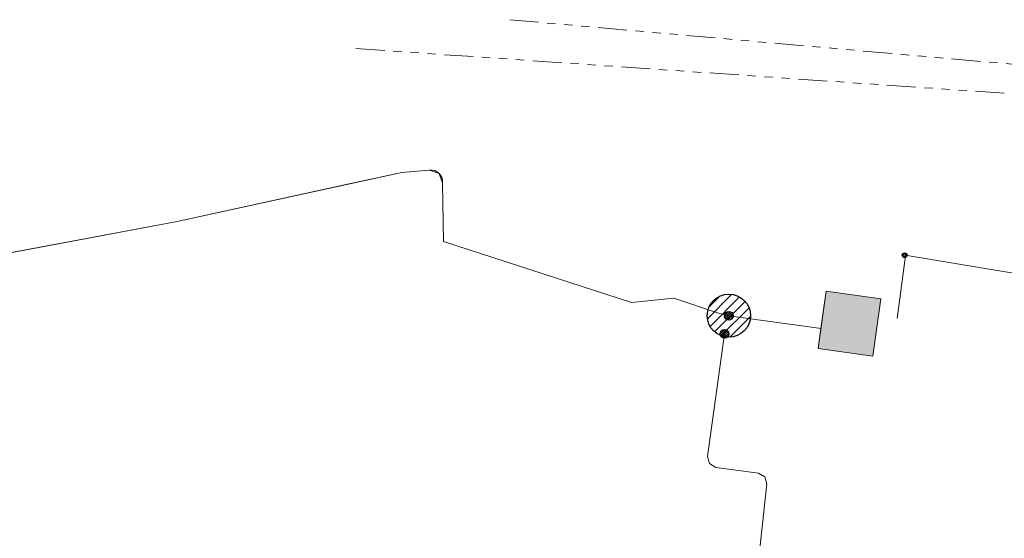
# Model space of a CAD drawing. Header units: metres. Extents: x 197355 to 199157, y 355772 to 356286.
# Tile 174 of 256: x 197900 to 198002, y 355963 to 356017. Entities that reach past the tile are written whole.
import ezdxf
from ezdxf.lldxf.tags import DXFTag

# ---------------------------------------------------------------- set-up
doc = ezdxf.new("R2010")
doc.units = ezdxf.units.M
doc.linetypes.add('RI-GWA', pattern=[18.45, 6, -1.8, 1.75, -1.8, 1.75, -1.8, 1.75, -1.8])
for name, color, linetype, lineweight in [('B-WE-KL-ET_LS_PUTKAST_ENEXISNETBEHEERB.V.-G', 190, 'Continuous', 18), ('B-WE-KL-ET_LS_PUTKAST_ENEXISNETBEHEERB.V.-V', 190, 'Continuous', 18), ('B-WE-KL-ET_MS_10 kV_ENEXISNETBEHEERB.V.-G', 130, 'KL-MS-N', 18), ('B-WE-KL-ET_MS_10 kV_FUDURA-G', 134, 'KL-MS-N', 18), ('B-WE-KL-ET_MS_ENEXISNETBEHEERB.V.-G', 130, 'KL-MS-N', 18), ('B-WE-KL-ET_MS_HULPSTUK_MOF_ENEXISNETBEHEERB.V.-S', 130, 'Continuous', 25), ('B-WE-KL-ET_MS_HULPSTUK_MOF_FUDURA-S', 134, 'Continuous', 25), ('B-WE-KL-WATER_HULPSTUK_NVWATERLEIDINGMAATSCHAPPIJLIMBURG-S', 170, 'Continuous', 25), ('B-WE-KL-WATER_TRANSPORTLEIDING_NVWATERLEIDINGMAATSCHAPPIJLIMBURG-G', 170, 'KL-WATER-TR-N', 18), ('B-WE-OG-BEBOUWING_LAGE TRAFO_ENEXISNETBEHEERB.V.-G', 7, 'Continuous', 18), ('B-WE-OG-BEBOUWING_LAGE TRAFO_ENEXISNETBEHEERB.V.-V', 7, 'Continuous', 18), ('B-WE-RI-GWA_GEMEENTEROERMOND-G', 30, 'RI-GWA', 18)]:
    doc.layers.add(name, color=color, linetype=linetype, lineweight=lineweight)
doc.styles.get("Standard").update_dxf_attribs({"font": 'isocp.shx'})
tags = doc.linetypes.add('KL-MS-N', pattern='A,4,-1,[103,NLCS.SHX,S=0.75,R=0,X=0,Y=0],-1,4,-1,["M",Standard,S=1,R=0,X=0,Y=-0.5],-2', length=13).pattern_tags.tags
tags[18] = DXFTag(74, 10)
doc.linetypes.add('KL-WATER-TR-N', pattern='A,7,-0.5,[168,NLCS.SHX,S=0.75,R=0,X=0.75,Y=0],-2,[168,NLCS.SHX,S=0.75,R=0,X=0.75,Y=0],-2', length=11.5)

# ---------------------------------------------------------------- blocks, each defined once
blk = doc.blocks.new('SKL-ET_HULP_MOF-SO')
h = blk.add_hatch()
h.set_pattern_fill('ANSI31', color=256, scale=6, style=0)
h.set_pattern_definition([(45, (-2.25, -126.982), (-0.53033, 0.53033), [])])
edge = h.paths.add_edge_path()
edge.add_arc((0, 0), 2.25, 0, 360)
at = {"linetype": 'Continuous'}
blk.add_circle((0, 0), 2.25, dxfattribs=at)
blk = doc.blocks.new('SIE-WEG_AFVALBAK_TYPE_01')
for radius in [0.25, 0.156]:
    blk.add_circle((0, 0), radius)

msp = doc.modelspace()

# ---------------------------------------------------------------- hatches: boundary and pattern name
at = {"layer": 'B-WE-KL-ET_LS_PUTKAST_ENEXISNETBEHEERB.V.-V'}
msp.add_hatch(color=256, dxfattribs=at).paths.add_polyline_path([(197988.75, 355982.04), (197988.756, 355982.043), (197988.759, 355982.049), (197989.584, 355988.001), (197989.582, 355988.008), (197989.575, 355988.012), (197983.903, 355988.79), (197983.896, 355988.788), (197983.892, 355988.781), (197983.069, 355982.838), (197983.071, 355982.831), (197983.078, 355982.827), (197988.749, 355982.04)])
at = {"layer": 'B-WE-OG-BEBOUWING_LAGE TRAFO_ENEXISNETBEHEERB.V.-V'}
msp.add_hatch(color=256, dxfattribs=at).paths.add_polyline_path([(197988.75, 355982.04), (197988.756, 355982.043), (197988.759, 355982.049), (197989.584, 355988.001), (197989.582, 355988.008), (197989.575, 355988.012), (197983.903, 355988.79), (197983.896, 355988.788), (197983.892, 355988.781), (197983.357, 355984.92), (197983.069, 355982.838), (197983.071, 355982.831), (197983.078, 355982.827), (197988.749, 355982.04)])

# ---------------------------------------------------------------- linework, layer by layer
at = {"layer": 'B-WE-KL-ET_LS_PUTKAST_ENEXISNETBEHEERB.V.-G', "ltscale": 0.5, "flags": 128}
msp.add_lwpolyline([(197988.75, 355982.04), (197988.756, 355982.043), (197988.759, 355982.049), (197989.584, 355988.001), (197989.582, 355988.008), (197989.575, 355988.012), (197983.903, 355988.79), (197983.896, 355988.788), (197983.892, 355988.781), (197983.069, 355982.838), (197983.071, 355982.831), (197983.078, 355982.827), (197988.749, 355982.04), (197988.75, 355982.04)], close=True, dxfattribs=at)
at = {"layer": 'B-WE-KL-ET_MS_10 kV_ENEXISNETBEHEERB.V.-G', "ltscale": 0.5, "flags": 128}
for points in [[(197881.883, 355970.992), (197881.859, 355971.115), (197881.855, 355971.24), (197881.872, 355971.363), (197881.908, 355971.482), (197881.962, 355971.592), (197882.034, 355971.692), (197882.12, 355971.777), (197882.22, 355971.847), (197887.718, 355972.801), (197887.907, 355972.853), (197888.082, 355972.942), (197888.237, 355973.062), (197888.365, 355973.211), (197888.461, 355973.382), (197888.523, 355973.568), (197888.547, 355973.762), (197888.532, 355973.958), (197886.668, 355989.525), (197886.663, 355989.713), (197886.694, 355989.898), (197886.759, 355990.075), (197886.855, 355990.236), (197886.98, 355990.376), (197887.129, 355990.491), (197887.297, 355990.575), (197887.478, 355990.627), (197916.417, 355996.02), (197939.788, 356001.132), (197942.66, 356001.368), (197942.936, 356001.376), (197943.207, 356001.32), (197943.457, 356001.203), (197943.673, 356001.031), (197943.844, 356000.814), (197943.96, 356000.563), (197944.014, 356000.292), (197944.005, 356000.016), (197944.126, 355993.948), (197963.663, 355987.625), (197968.067, 355988.068), (197972.717, 355986.498), (197973.783, 355986.246)], [(197973.783, 355986.246), (197983.367, 355984.919)], [(197973.312, 355984.351), (197971.564, 355971.612), (197971.758, 355970.871), (197972.419, 355970.485), (197976.877, 355969.873), (197977.531, 355969.495), (197977.734, 355968.768), (197976.975, 355961.759), (197976.652, 355959.446), (197976.719, 355959.132), (197976.964, 355958.924), (197995.237, 355951.671), (197996.907, 355950.769)]]:
    msp.add_lwpolyline(points, dxfattribs=at)
at = {"layer": 'B-WE-KL-ET_MS_10 kV_FUDURA-G', "ltscale": 0.5, "flags": 128}
for points in [[(197881.883, 355970.992), (197881.907, 355971.482), (197882.22, 355971.847), (197887.718, 355972.801), (197888.365, 355973.211), (197888.532, 355973.958), (197887, 355986.753), (197886.668, 355989.525), (197886.855, 355990.236), (197887.478, 355990.627), (197896.847, 355992.373), (197916.417, 355996.02), (197934.613, 356000), (197939.788, 356001.132), (197942.604, 356001.363), (197942.66, 356001.368), (197943.207, 356001.32), (197943.673, 356001.031), (197943.96, 356000.563), (197944.005, 356000.016), (197944.126, 355993.948), (197963.663, 355987.625), (197968.067, 355988.068), (197972.717, 355986.498), (197973.783, 355986.246)], [(197973.783, 355986.246), (197983.367, 355984.919)]]:
    msp.add_lwpolyline(points, dxfattribs=at)
at = {"layer": 'B-WE-KL-ET_MS_ENEXISNETBEHEERB.V.-G', "ltscale": 0.5, "flags": 128}
for points in [[(197881.883, 355970.992), (197881.908, 355971.482), (197882.22, 355971.847), (197887.718, 355972.801), (197888.365, 355973.211), (197888.532, 355973.958), (197886.668, 355989.525), (197886.855, 355990.236), (197887.478, 355990.627), (197916.417, 355996.02), (197939.788, 356001.132), (197942.66, 356001.368), (197943.673, 356001.031), (197944.005, 356000.016), (197944.126, 355993.948), (197963.663, 355987.625), (197968.067, 355988.068), (197972.717, 355986.498), (197973.783, 355986.246)], [(197973.783, 355986.246), (197983.367, 355984.919)], [(197973.312, 355984.351), (197971.564, 355971.612), (197971.758, 355970.871), (197972.419, 355970.485), (197976.877, 355969.873), (197977.531, 355969.495), (197977.734, 355968.768), (197976.975, 355961.759), (197976.652, 355959.446), (197976.719, 355959.132), (197976.964, 355958.924), (197995.237, 355951.671), (197996.907, 355950.769)]]:
    msp.add_lwpolyline(points, dxfattribs=at)
at = {"layer": 'B-WE-KL-WATER_TRANSPORTLEIDING_NVWATERLEIDINGMAATSCHAPPIJLIMBURG-G', "ltscale": 0.5, "flags": 128}
for points in [[(197992.156, 355992.509), (197992.149, 355992.459), (197991.279, 355985.943)], [(197992.156, 355992.509), (197992.057, 355992.525)], [(198043.058, 355984.054), (198041.874, 355984.251), (198030.234, 355986.184), (197992.304, 355992.484), (197992.156, 355992.509)]]:
    msp.add_lwpolyline(points, dxfattribs=at)
at = {"layer": 'B-WE-OG-BEBOUWING_LAGE TRAFO_ENEXISNETBEHEERB.V.-G', "ltscale": 0.5, "flags": 128}
msp.add_lwpolyline([(197988.75, 355982.04), (197988.756, 355982.043), (197988.759, 355982.049), (197989.584, 355988.001), (197989.582, 355988.008), (197989.575, 355988.012), (197983.903, 355988.79), (197983.896, 355988.788), (197983.892, 355988.781), (197983.357, 355984.92), (197983.069, 355982.838), (197983.071, 355982.831), (197983.078, 355982.827), (197988.749, 355982.04), (197988.75, 355982.04)], close=True, dxfattribs=at)
at = {"layer": 'B-WE-RI-GWA_GEMEENTEROERMOND-G', "ltscale": 0.5, "flags": 128}
for points in [[(197951, 356017), (198028.263, 356010.164)], [(197935, 356014), (198029.098, 356007.527)]]:
    msp.add_lwpolyline(points, dxfattribs=at)

# ---------------------------------------------------------------- block references
at = {"layer": 'B-WE-KL-ET_MS_HULPSTUK_MOF_ENEXISNETBEHEERB.V.-S', "xscale": 0.2, "yscale": 0.2, "zscale": 0.2}
for p in [(197973.783, 355986.246), (197973.312, 355984.351)]:
    msp.add_blockref('SKL-ET_HULP_MOF-SO', p, dxfattribs=at)
at = {"layer": 'B-WE-KL-ET_MS_HULPSTUK_MOF_FUDURA-S'}
msp.add_blockref('SKL-ET_HULP_MOF-SO', (197973.783, 355986.246), dxfattribs=at)
at = {"layer": 'B-WE-KL-WATER_HULPSTUK_NVWATERLEIDINGMAATSCHAPPIJLIMBURG-S'}
msp.add_blockref('SIE-WEG_AFVALBAK_TYPE_01', (197992.057, 355992.525), dxfattribs=at)

doc.saveas('drawing.dxf')
